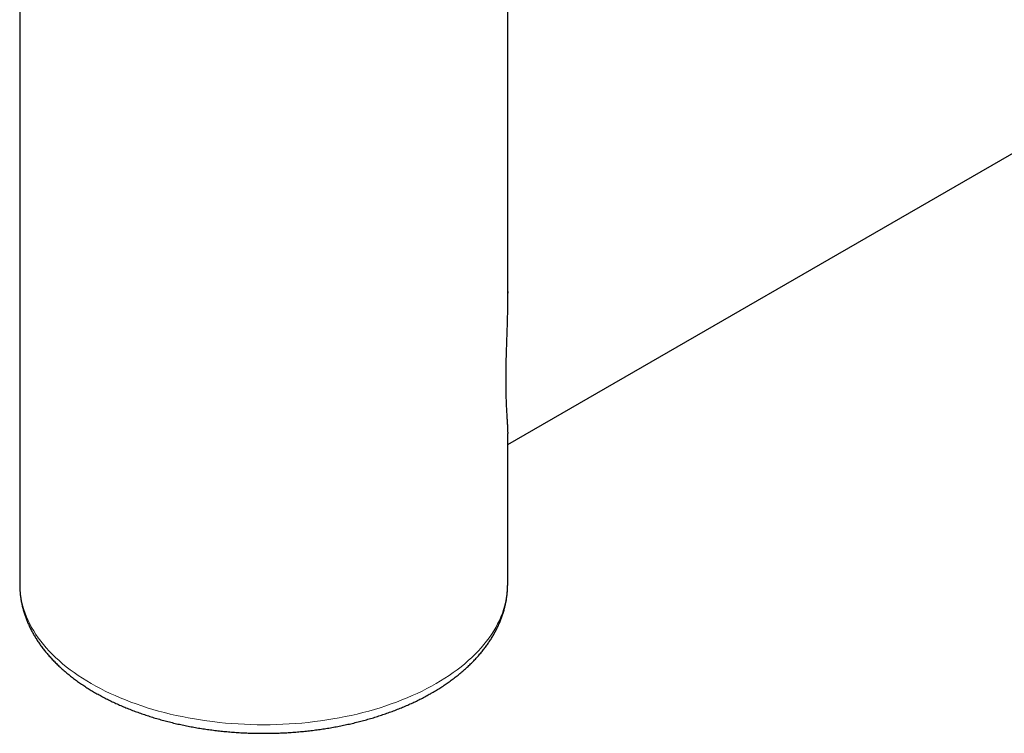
# Model space of a CAD drawing. Header units: millimetres. Extents: x 8 to 755, y 12 to 485.
# Tile 3 of 8: x 561 to 658, y 60 to 130. Entities that reach past the tile are written whole.
import ezdxf

# ---------------------------------------------------------------- set-up
doc = ezdxf.new("R2010")
doc.units = ezdxf.units.MM

msp = doc.modelspace()

# ---------------------------------------------------------------- linework, layer by layer
at = {"color": 7, "linetype": 'Continuous', "lineweight": 30}
for p, q in [((608.839, 87.971), (733.073, 159.69)), ((560.839, 146.517), (560.839, 74.253)), ((608.839, 102.829), (608.839, 146.517)), ((608.839, 74.253), (608.839, 89.083))]:
    msp.add_line(p, q, dxfattribs=at)
at = {"color": 252, "linetype": 'Continuous', "lineweight": 0, "flags": 128}
for points in [[(560.839, 74.253), (560.847, 73.891), (560.872, 73.528), (560.913, 73.166), (560.97, 72.805), (561.044, 72.445), (561.134, 72.086), (561.241, 71.728), (561.363, 71.373), (561.502, 71.019), (561.657, 70.667), (561.827, 70.318), (562.014, 69.972), (562.216, 69.628), (562.433, 69.288), (562.666, 68.951), (562.914, 68.618), (563.177, 68.289), (563.455, 67.963), (563.747, 67.642), (564.054, 67.326), (564.376, 67.014), (564.711, 66.707), (565.06, 66.406), (565.423, 66.11), (565.798, 65.819), (566.187, 65.534), (566.589, 65.255), (567.003, 64.983), (567.43, 64.716), (567.868, 64.456), (568.318, 64.203), (568.78, 63.957), (569.252, 63.718), (569.735, 63.486), (570.229, 63.262), (570.732, 63.044), (571.245, 62.835), (571.768, 62.634), (572.299, 62.44), (572.839, 62.255), (573.387, 62.077), (573.943, 61.909), (574.507, 61.748), (575.077, 61.596), (575.655, 61.453), (576.238, 61.319), (576.828, 61.193), (577.423, 61.077), (578.023, 60.969), (578.627, 60.871), (579.236, 60.781), (579.849, 60.701), (580.465, 60.63), (581.085, 60.569), (581.706, 60.517), (582.33, 60.474), (582.956, 60.441), (583.583, 60.417), (584.211, 60.403), (584.839, 60.398), (585.467, 60.403), (586.095, 60.417), (586.722, 60.441), (587.348, 60.474), (587.972, 60.517), (588.593, 60.569), (589.213, 60.63), (589.829, 60.701), (590.442, 60.781), (591.051, 60.871), (591.655, 60.969), (592.255, 61.077), (592.85, 61.193), (593.44, 61.319), (594.023, 61.453), (594.601, 61.596), (595.171, 61.748), (595.735, 61.909), (596.291, 62.077), (596.839, 62.255), (597.379, 62.44), (597.91, 62.634), (598.433, 62.835), (598.946, 63.044), (599.449, 63.262), (599.943, 63.486), (600.426, 63.718), (600.898, 63.957), (601.359, 64.203), (601.81, 64.456)], [(601.81, 64.456), (602.248, 64.716), (602.674, 64.983), (603.089, 65.255), (603.49, 65.534), (603.879, 65.819), (604.255, 66.11), (604.618, 66.406), (604.967, 66.707), (605.302, 67.014), (605.624, 67.326), (605.931, 67.642), (606.223, 67.963), (606.501, 68.289), (606.764, 68.618), (607.012, 68.951), (607.245, 69.288), (607.462, 69.628), (607.664, 69.972), (607.851, 70.318), (608.021, 70.667), (608.176, 71.019), (608.315, 71.373), (608.437, 71.728), (608.543, 72.086), (608.634, 72.445), (608.707, 72.805), (608.765, 73.166), (608.806, 73.528), (608.831, 73.891), (608.839, 74.253)]]:
    msp.add_lwpolyline(points, dxfattribs=at)
at = {"color": 7, "linetype": 'Continuous', "lineweight": 30}
for points, knots in [([(608.839, 103.031), (608.839, 102.897), (608.838, 102.615), (608.835, 102.186), (608.828, 101.71), (608.819, 101.2), (608.807, 100.717), (608.796, 100.294), (608.785, 99.933), (608.773, 99.532), (608.759, 99.091), (608.745, 98.677), (608.733, 98.328), (608.723, 98.045), (608.714, 97.764), (608.704, 97.452), (608.693, 97.111), (608.682, 96.742), (608.672, 96.376), (608.663, 96.015), (608.656, 95.658), (608.65, 95.335), (608.647, 95.045), (608.644, 94.788), (608.643, 94.533), (608.642, 94.368), (608.642, 94.285)], [0, 0, 0, 0, 0.04372, 0.091555, 0.139384, 0.198583, 0.257782, 0.297392, 0.337006, 0.376615, 0.429788, 0.483012, 0.514849, 0.546685, 0.578575, 0.610465, 0.653321, 0.696186, 0.739041, 0.782277, 0.825525, 0.86876, 0.901526, 0.934292, 0.967146, 1, 1, 1, 1]), ([(608.642, 94.285), (608.642, 94.188), (608.643, 93.994), (608.645, 93.712), (608.648, 93.436), (608.653, 93.166), (608.659, 92.902), (608.666, 92.645), (608.675, 92.395), (608.684, 92.152), (608.695, 91.916), (608.705, 91.687), (608.717, 91.465), (608.73, 91.237), (608.743, 91.004), (608.758, 90.768), (608.772, 90.543), (608.785, 90.327), (608.798, 90.12), (608.81, 89.908), (608.822, 89.693), (608.831, 89.477), (608.837, 89.275), (608.84, 89.143), (608.839, 89.082), (608.839, 89.079)], [0, 0, 0, 0, 0.03876, 0.07753, 0.11629, 0.155376, 0.194471, 0.233558, 0.273038, 0.312526, 0.352007, 0.391764, 0.431528, 0.471286, 0.51898, 0.566685, 0.614381, 0.662405, 0.710437, 0.758463, 0.818064, 0.877666, 0.937458, 0.99725, 1, 1, 1, 1]), ([(560.839, 74.253), (560.839, 74.243), (560.839, 74.17), (560.841, 74.034), (560.847, 73.846), (560.857, 73.657), (560.871, 73.469), (560.889, 73.281), (560.911, 73.093), (560.936, 72.905), (560.965, 72.717), (560.998, 72.53), (561.035, 72.343), (561.075, 72.156), (561.12, 71.969), (561.168, 71.783), (561.22, 71.597), (561.276, 71.412), (561.335, 71.227), (561.399, 71.042), (561.466, 70.858), (561.537, 70.674), (561.612, 70.491), (561.69, 70.308), (561.773, 70.126), (561.859, 69.945), (561.949, 69.764), (562.043, 69.584), (562.14, 69.405), (562.242, 69.226), (562.347, 69.048), (562.455, 68.871), (562.568, 68.695), (562.684, 68.52), (562.804, 68.345), (562.928, 68.172), (563.055, 67.999), (563.186, 67.828), (563.321, 67.658), (563.459, 67.488), (563.601, 67.32), (563.746, 67.154), (563.895, 66.988), (564.047, 66.823), (564.203, 66.66), (564.362, 66.498), (564.525, 66.338), (564.691, 66.179), (564.86, 66.021), (565.032, 65.865), (565.208, 65.71), (565.387, 65.557), (565.569, 65.405), (565.755, 65.255), (565.943, 65.106), (566.135, 64.959), (566.329, 64.814), (566.527, 64.67), (566.727, 64.528), (566.931, 64.388), (567.137, 64.249), (567.346, 64.112), (567.558, 63.977), (567.773, 63.844), (567.99, 63.712), (568.21, 63.582), (568.432, 63.455), (568.658, 63.328), (568.885, 63.204), (569.115, 63.082), (569.348, 62.962), (569.583, 62.843), (569.82, 62.726), (570.06, 62.612), (570.302, 62.499), (570.546, 62.388), (570.793, 62.28), (571.042, 62.173), (571.292, 62.068), (571.545, 61.965), (571.8, 61.864), (572.057, 61.766), (572.316, 61.669), (572.576, 61.574), (572.839, 61.482), (573.103, 61.391), (573.37, 61.303), (573.638, 61.217), (573.907, 61.132), (574.179, 61.05), (574.452, 60.97), (574.726, 60.892), (575.002, 60.816), (575.28, 60.743), (575.559, 60.671), (575.839, 60.602), (576.121, 60.535), (576.404, 60.47), (576.688, 60.407), (576.974, 60.346), (577.261, 60.288), (577.549, 60.232), (577.838, 60.178), (578.128, 60.126), (578.419, 60.076), (578.711, 60.029), (579.004, 59.984), (579.298, 59.941), (579.593, 59.9), (579.888, 59.862), (580.184, 59.825), (580.481, 59.791), (580.779, 59.76), (581.077, 59.73), (581.376, 59.703), (581.675, 59.678), (581.975, 59.655), (582.275, 59.635), (582.576, 59.617), (582.877, 59.601), (583.178, 59.587), (583.48, 59.576), (583.782, 59.567), (584.083, 59.56), (584.385, 59.555), (584.687, 59.553), (584.99, 59.553), (585.292, 59.555), (585.594, 59.56), (585.895, 59.567), (586.197, 59.576), (586.499, 59.587), (586.8, 59.601), (587.101, 59.617), (587.402, 59.635), (587.702, 59.655), (588.002, 59.678), (588.301, 59.703), (588.6, 59.73), (588.898, 59.76), (589.195, 59.791), (589.492, 59.825), (589.789, 59.861), (590.084, 59.9), (590.379, 59.941), (590.673, 59.984), (590.966, 60.029), (591.258, 60.076), (591.549, 60.126), (591.839, 60.178), (592.128, 60.232), (592.416, 60.288), (592.703, 60.346), (592.988, 60.407), (593.273, 60.47), (593.556, 60.535), (593.837, 60.602), (594.118, 60.671), (594.397, 60.742), (594.674, 60.816), (594.95, 60.892), (595.225, 60.97), (595.498, 61.05), (595.769, 61.132), (596.039, 61.216), (596.307, 61.302), (596.573, 61.391), (596.838, 61.481), (597.1, 61.574), (597.361, 61.669), (597.62, 61.765), (597.877, 61.864), (598.132, 61.965), (598.384, 62.067), (598.635, 62.172), (598.884, 62.279), (599.13, 62.388), (599.375, 62.499), (599.617, 62.611), (599.857, 62.726), (600.094, 62.843), (600.329, 62.961), (600.562, 63.082), (600.792, 63.204), (601.02, 63.328), (601.221, 63.441), (601.345, 63.512), (601.395, 63.541)], [0, 0, 0, 0, 0.0008236, 0.005928, 0.0110323, 0.0161372, 0.0212436, 0.0263521, 0.0314637, 0.0365789, 0.0416986, 0.0468235, 0.0519543, 0.0570917, 0.0622363, 0.0673888, 0.0725497, 0.0777195, 0.0828989, 0.0880881, 0.0932878, 0.0984982, 0.1037198, 0.1089527, 0.1141973, 0.1194537, 0.124722, 0.1300024, 0.135295, 0.1405996, 0.1459163, 0.1512449, 0.1565853, 0.1619374, 0.1673009, 0.1726755, 0.178061, 0.183457, 0.1888631, 0.1942791, 0.1997044, 0.2051387, 0.2105815, 0.2160325, 0.221491, 0.2269568, 0.2324293, 0.237908, 0.2433926, 0.2488825, 0.2543774, 0.2598768, 0.2653802, 0.2708873, 0.2763978, 0.2819111, 0.287427, 0.2929452, 0.2984652, 0.3039868, 0.3095097, 0.3150337, 0.3205585, 0.3260838, 0.3316094, 0.3371351, 0.3426607, 0.348186, 0.3537109, 0.3592351, 0.3647587, 0.3702814, 0.3758032, 0.381324, 0.3868436, 0.3923621, 0.3978794, 0.4033953, 0.4089099, 0.4144232, 0.419935, 0.4254454, 0.4309543, 0.4364618, 0.4419678, 0.4474723, 0.4529754, 0.458477, 0.4639771, 0.4694758, 0.474973, 0.4804689, 0.4859633, 0.4914564, 0.4969481, 0.5024386, 0.5079277, 0.5134156, 0.5189023, 0.5243878, 0.5298721, 0.5353554, 0.5408375, 0.5463187, 0.5517988, 0.557278, 0.5627563, 0.5682337, 0.5737102, 0.579186, 0.584661, 0.5901354, 0.5956091, 0.6010821, 0.6065546, 0.6120266, 0.6174981, 0.6229691, 0.6284398, 0.6339101, 0.6393802, 0.6448499, 0.6503195, 0.6557889, 0.6612581, 0.6667273, 0.6721965, 0.6776657, 0.6831349, 0.6886042, 0.6940737, 0.6995434, 0.7050132, 0.7104834, 0.7159539, 0.7214247, 0.726896, 0.7323677, 0.7378399, 0.7433126, 0.748786, 0.75426, 0.7597346, 0.76521, 0.7706862, 0.7761632, 0.781641, 0.7871197, 0.7925994, 0.7980801, 0.8035618, 0.8090445, 0.8145284, 0.8200134, 0.8254996, 0.830987, 0.8364757, 0.8419656, 0.8474569, 0.8529496, 0.8584436, 0.8639391, 0.869436, 0.8749344, 0.8804343, 0.8859357, 0.8914386, 0.8969431, 0.9024491, 0.9079567, 0.9134659, 0.9189766, 0.9244889, 0.9300028, 0.9355181, 0.941035, 0.9465533, 0.9520731, 0.9575943, 0.9631168, 0.9686406, 0.9741656, 0.9796917, 0.9852188, 0.9907469, 0.9962758, 1, 1, 1, 1]), ([(601.395, 63.541), (601.435, 63.564), (601.548, 63.629), (601.733, 63.739), (601.95, 63.871), (602.164, 64.005), (602.376, 64.141), (602.584, 64.278), (602.79, 64.417), (602.993, 64.558), (603.194, 64.701), (603.391, 64.845), (603.585, 64.991), (603.776, 65.139), (603.965, 65.288), (604.15, 65.439), (604.332, 65.591), (604.51, 65.745), (604.686, 65.901), (604.858, 66.058), (605.027, 66.217), (605.193, 66.377), (605.355, 66.538), (605.514, 66.701), (605.67, 66.865), (605.822, 67.03), (605.97, 67.197), (606.115, 67.365), (606.257, 67.534), (606.395, 67.704), (606.529, 67.876), (606.659, 68.048), (606.786, 68.222), (606.909, 68.397), (607.029, 68.572), (607.145, 68.749), (607.257, 68.926), (607.365, 69.104), (607.469, 69.284), (607.57, 69.463), (607.667, 69.644), (607.76, 69.826), (607.849, 70.008), (607.935, 70.19), (608.016, 70.374), (608.094, 70.557), (608.168, 70.742), (608.238, 70.927), (608.304, 71.112), (608.366, 71.298), (608.424, 71.484), (608.479, 71.67), (608.53, 71.857), (608.576, 72.044), (608.619, 72.232), (608.659, 72.419), (608.694, 72.607), (608.725, 72.795), (608.753, 72.983), (608.777, 73.172), (608.797, 73.36), (608.813, 73.549), (608.825, 73.737), (608.834, 73.926), (608.838, 74.098), (608.839, 74.207), (608.839, 74.253)], [0, 0, 0, 0, 0.008673, 0.024987, 0.041305, 0.057623, 0.073941, 0.090258, 0.106573, 0.122887, 0.139197, 0.155504, 0.171806, 0.188102, 0.204393, 0.220675, 0.236949, 0.253213, 0.269467, 0.285708, 0.301936, 0.318149, 0.334346, 0.350526, 0.366687, 0.382827, 0.398947, 0.415043, 0.431116, 0.447162, 0.463182, 0.479174, 0.495136, 0.511067, 0.526967, 0.542835, 0.558669, 0.574469, 0.590234, 0.605963, 0.621657, 0.637314, 0.652935, 0.66852, 0.684068, 0.699581, 0.715058, 0.730501, 0.745909, 0.761284, 0.776627, 0.791939, 0.807222, 0.822476, 0.837703, 0.852906, 0.868084, 0.883242, 0.89838, 0.913501, 0.928606, 0.943698, 0.958779, 0.973851, 0.988916, 1, 1, 1, 1])]:
    msp.add_open_spline(points, degree=3, knots=knots, dxfattribs=at)

doc.saveas('drawing.dxf')
